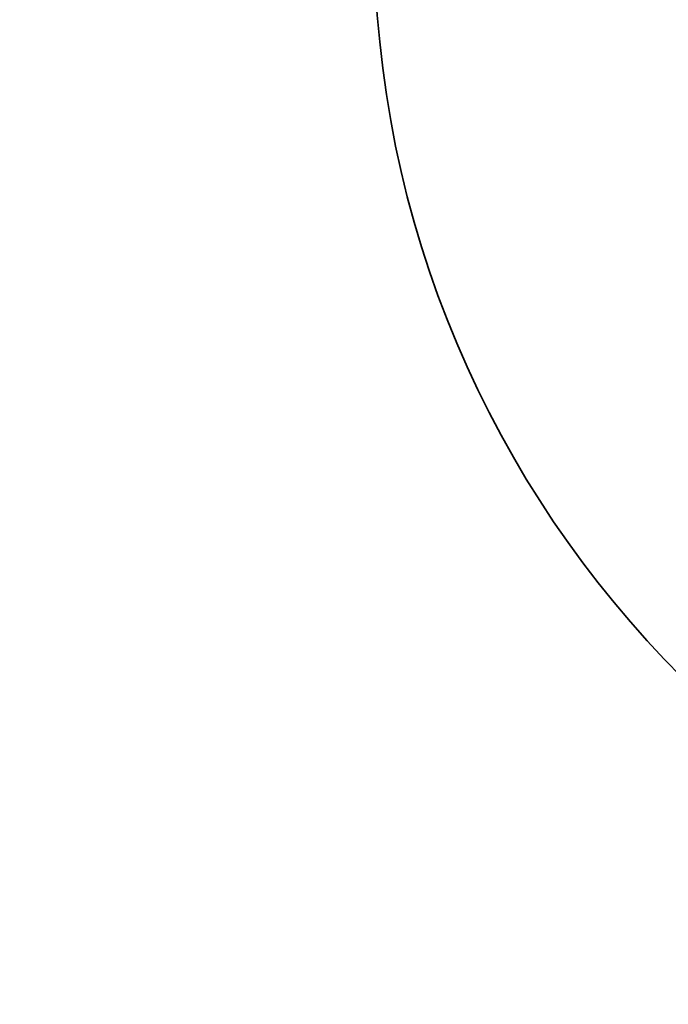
# Model space of a CAD drawing. Header units: millimetres. Extents: x 5 to 589, y 5 to 415.
# Tile 248 of 256: x 530.53 to 534.23, y 214.49 to 220.12. Entities that reach past the tile are written whole.
import ezdxf

# ---------------------------------------------------------------- set-up
doc = ezdxf.new("R2010")
doc.units = ezdxf.units.MM
doc.layers.add('Bemaßung (ISO)', color=7, linetype='Continuous', lineweight=25)
doc.layers.add('Sichtbar (ISO)', color=7, linetype='Continuous', lineweight=35)
doc.styles.add('Notiztext (ISO)', font='isocpeur.ttf')
doc.dimstyles.new('Standard (ISO)', dxfattribs={"dimtxt": 3.5, "dimasz": 2.5, "dimexe": 2, "dimexo": 0, "dimgap": 0.762, "dimtad": 1, "dimtoh": 1, "dimdec": 8, "dimdsep": 46, "dimtxsty": 'Notiztext (ISO)', "dimcen": 0.09, "dimdle": 10, "dimclrd": 256, "dimclre": 256, "dimclrt": 256, "dimadec": 6, "dimazin": 2, "dimtfac": 0.514286, "dimtdec": 3, "dimtmove": 0, "dimatfit": 3, "dimfxl": 1, "dimtolj": 1, "dimlwd": -1, "dimlwe": -1, "dimarcsym": 0})

# ---------------------------------------------------------------- blocks, each defined once
blk = doc.blocks.new('*D26')
at = {"layer": 'Bemaßung (ISO)', "transparency": 16777216}
for p, q in [((513.3854, 223.8048), (516.2178, 217.4034)), ((517.2294, 215.1172), (526.1742, 194.902)), ((526.1742, 194.902), (533.5862, 194.902))]:
    blk.add_line(p, q, dxfattribs=at)
for points in [[(513.7664, 223.9734), (513.0043, 223.6362), (512.3738, 226.091)], [(516.5988, 217.572), (515.8368, 217.2348), (517.2294, 215.1172)]]:
    blk.add_solid(points, dxfattribs=at)
at = {"layer": 'Defpoints', "color": 0, "transparency": 16777216}
for p in [(512.3738, 226.091), (517.2294, 215.1172)]:
    blk.add_point(p, dxfattribs=at)
at = {"layer": 'Bemaßung (ISO)', "transparency": 16777216, "insert": (526.9362, 199.164), "char_height": 3.5, "attachment_point": 1, "style": 'Notiztext (ISO)'}
blk.add_mtext('\\A1;∅12', dxfattribs=at)

msp = doc.modelspace()

# ---------------------------------------------------------------- linework, layer by layer
at = {"layer": 'Sichtbar (ISO)'}
msp.add_circle((538.55159641, 220.60410256), 6, dxfattribs=at)

# ---------------------------------------------------------------- dimensions: what is measured, and where the dimension line sits
at = {"layer": 'Bemaßung (ISO)'}
dim = msp.add_diameter_dim_2p(p1=(512.3737899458, 226.0909737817), p2=(517.2294028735, 215.1172313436), dimstyle='Standard (ISO)', override={"dimgap": 0.762, "dimtih": 1, "dimdec": 8, "dimlfac": 1, "dimtol": 0, "dimlim": 0, "dimtp": 0, "dimtm": 0, "dimtdec": 3, "dimatfit": 2}, dxfattribs=at)
dim.commit()
dim.dimension.update_dxf_attribs({"geometry": '*D26', "text_midpoint": (530.2611652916, 194.90196263), "dimtype": 163})

doc.saveas('drawing.dxf')
